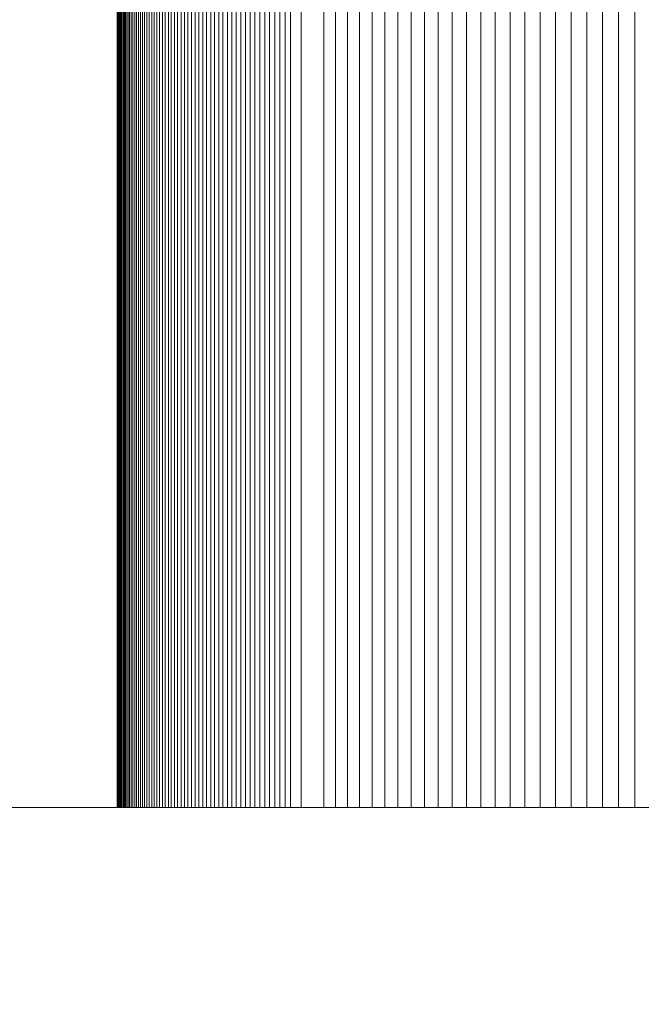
# Model space of a CAD drawing. Header units: inches. Extents: x -412 to -304, y -62 to 18.
# Tile 19 of 256: x -362.9673 to -362.8945, y -42.7702 to -42.6549. Entities that reach past the tile are written whole.
import ezdxf

# ---------------------------------------------------------------- set-up
doc = ezdxf.new("R2010")
doc.units = ezdxf.units.IN
doc.header["$LTSCALE"] = 32
doc.header["$MEASUREMENT"] = 0
for name, color, linetype, lineweight in [('Black', 7, 'Continuous', 18), ('Drawing', 7, 'Continuous', 18), ('None', 7, 'Continuous', 18), ('SolidLine', 7, 'Continuous', 15), ('Wood_1-H', 7, 'Continuous', 13)]:
    doc.layers.add(name, color=color, linetype=linetype, lineweight=lineweight)

# ---------------------------------------------------------------- blocks, each defined once
blk = doc.blocks.new('Group-20')
at = {"layer": 'Black'}
for points in [[(-34.54794, 16.53613, 28.9791), (34.54794, 16.53613, 28.9791), (34.54794, -16.53613, 28.9791), (-34.54794, -16.53613, 28.9791)], [(-34.54794, 16.53613, 27.70079), (34.54794, 16.53613, 27.70079), (34.54794, -16.53613, 27.70079), (-34.54794, -16.53613, 27.70079)]]:
    blk.add_3dface(points, dxfattribs=at)
at = {"layer": 'Wood_1-H'}
for points in [[(-35.96494, 17.95313, 28.99879), (35.96494, 17.95313, 28.99879), (35.96494, -17.95313, 28.99879), (-35.96494, -17.95313, 28.99879)], [(-35.96494, 17.95313, 28.9791), (35.96494, 17.95313, 28.9791), (35.96494, -17.95313, 28.9791), (-35.96494, -17.95313, 28.9791)]]:
    blk.add_3dface(points, dxfattribs=at)
blk = doc.blocks.new('MpHtAdjTrough-1095 (3D)')
at = {"layer": 'Black'}
for points, invisible_edges in [([(17.24409, -4.82239, -0.1893), (17.24409, -4.76584, -0.19505), (17.24409, -4.72325, -0.1754), (17.24409, -4.82239, -0.1893)], 15), ([(17.24409, -4.82239, -0.1893), (17.24409, -4.72325, -0.1754), (17.24409, -4.79247, -0.00787), (17.24409, -4.82239, -0.1893)], 15), ([(17.24409, -4.82239, -0.1893), (17.24409, -4.79863, -0.19584), (17.24409, -4.76584, -0.19505), (17.24409, -4.82239, -0.1893)], 15), ([(17.24409, -4.77672, -0.00787), (17.24409, -4.78459, -0.00787), (17.24409, -4.88277, -0.10536), (17.24409, -4.88181, -0.11381)], 10), ([(17.24409, -4.77672, -0.00787), (17.24409, -4.85583, -0.16635), (17.24409, -4.8497, -0.17224), (17.24409, -4.84309, -0.17758)], 9), ([(17.24409, -4.77672, -0.00787), (17.24409, -4.87085, -0.14582), (17.24409, -4.86644, -0.15309), (17.24409, -4.86142, -0.15995)], 9), ([(17.24409, -4.88181, -0.11381), (17.24409, -4.88012, -0.12214), (17.24409, -4.77672, -0.00787)], 10), ([(17.24409, -4.86142, -0.15995), (17.24409, -4.85583, -0.16635), (17.24409, -4.77672, -0.00787)], 10), ([(17.24409, -4.88012, -0.12214), (17.24409, -4.87772, -0.13029), (17.24409, -4.77672, -0.00787)], 10), ([(17.24409, -4.77672, -0.00787), (17.24409, -4.83604, -0.18233), (17.24409, -4.82861, -0.18646), (17.24409, -4.82085, -0.18993)], 9), ([(17.24409, -4.87772, -0.13029), (17.24409, -4.87462, -0.13821), (17.24409, -4.87085, -0.14582), (17.24409, -4.77672, -0.00787)], 12), ([(17.24409, -4.84309, -0.17758), (17.24409, -4.83604, -0.18233), (17.24409, -4.77672, -0.00787)], 10), ([(17.24409, -4.88277, -0.10536), (17.24409, -4.78459, -0.00787), (17.24409, -4.79308, -0.00037), (17.24409, -4.80151, -0.00147)], 11), ([(17.24409, -4.86333, -0.03937), (17.24409, -4.82239, -0.1893), (17.24409, -4.79247, -0.00787), (17.24409, -4.86333, -0.03937)], 15), ([(17.24409, -4.86333, -0.03937), (17.24409, -4.79247, -0.00787), (17.24409, -4.79247), (17.24409, -4.86333, -0.03937)], 13), ([(17.24409, -4.86333, -0.03937), (17.24409, -4.79247), (17.24409, -5.31609), (17.24409, -4.86333, -0.03937)], 13), ([(17.24409, -4.82239, -0.1893), (17.24409, -4.81071, -0.19332), (17.24409, -4.79863, -0.19584), (17.24409, -4.82239, -0.1893)], 15), ([(17.24409, -4.80151, -0.00147), (17.24409, -4.80982, -0.00329), (17.24409, -4.88277, -0.10536)], 10), ([(17.24409, -4.88277, -0.10536), (17.24409, -4.80982, -0.00329), (17.24409, -4.81793, -0.00582), (17.24409, -4.8258, -0.00904)], 9), ([(17.24409, -4.82239, -0.1893), (17.24409, -4.81855, -0.19081), (17.24409, -4.81071, -0.19332), (17.24409, -4.82239, -0.1893)], 15), ([(-17.24409, -4.8258, -0.00904), (17.24409, -4.8258, -0.00904), (17.24409, -4.81793, -0.00582), (-17.24409, -4.81793, -0.00582)], 5), ([(17.24409, -4.82239, -0.1893), (17.24409, -4.82048, -0.19007), (17.24409, -4.81855, -0.19081), (17.24409, -4.82239, -0.1893)], 12), ([(-17.24409, -4.82085, -0.18993), (17.24409, -4.82085, -0.18993), (17.24409, -4.82861, -0.18646), (-17.24409, -4.82861, -0.18646)], 5), ([(17.24409, -4.82616, -0.18764), (17.24409, -4.82428, -0.18849), (17.24409, -4.82239, -0.1893), (17.24409, -4.82616, -0.18764)], 12), ([(17.24409, -4.82985, -0.18583), (17.24409, -4.82616, -0.18764), (17.24409, -4.82239, -0.1893), (17.24409, -4.82985, -0.18583)], 15), ([(17.24409, -4.83525, -0.18282), (17.24409, -4.82985, -0.18583), (17.24409, -4.82239, -0.1893), (17.24409, -4.83525, -0.18282)], 15), ([(17.24409, -4.84541, -0.17581), (17.24409, -4.83525, -0.18282), (17.24409, -4.82239, -0.1893), (17.24409, -4.84541, -0.17581)], 15), ([(17.24409, -4.85882, -0.16306), (17.24409, -4.84541, -0.17581), (17.24409, -4.82239, -0.1893), (17.24409, -4.85882, -0.16306)], 15), ([(17.24409, -4.87739, -0.13123), (17.24409, -4.85882, -0.16306), (17.24409, -4.82239, -0.1893), (17.24409, -4.87739, -0.13123)], 15), ([(17.24409, -4.86333, -0.03937), (17.24409, -4.87739, -0.13123), (17.24409, -4.82239, -0.1893), (17.24409, -4.86333, -0.03937)], 15), ([(-17.24409, -4.83335, -0.01293), (17.24409, -4.83335, -0.01293), (17.24409, -4.8258, -0.00904), (-17.24409, -4.8258, -0.00904)], 5), ([(17.24409, -4.8258, -0.00904), (17.24409, -4.83335, -0.01293), (17.24409, -4.84055, -0.01745), (17.24409, -4.88277, -0.10536)], 12), ([(17.24409, -4.82985, -0.18583), (17.24409, -4.82801, -0.18675), (17.24409, -4.82616, -0.18764), (17.24409, -4.82985, -0.18583)], 12), ([(-17.24409, -4.82861, -0.18646), (17.24409, -4.82861, -0.18646), (17.24409, -4.83604, -0.18233), (-17.24409, -4.83604, -0.18233)], 5), ([(17.24409, -4.83525, -0.18282), (17.24409, -4.83167, -0.18486), (17.24409, -4.82985, -0.18583), (17.24409, -4.83525, -0.18282)], 13), ([(17.24409, -4.83525, -0.18282), (17.24409, -4.83347, -0.18386), (17.24409, -4.83167, -0.18486), (17.24409, -4.83525, -0.18282)], 12), ([(-17.24409, -4.84055, -0.01745), (17.24409, -4.84055, -0.01745), (17.24409, -4.83335, -0.01293), (-17.24409, -4.83335, -0.01293)], 5), ([(-17.24409, -4.83604, -0.18233), (17.24409, -4.83604, -0.18233), (17.24409, -4.84309, -0.17758), (-17.24409, -4.84309, -0.17758)], 5), ([(17.24409, -4.83873, -0.18062), (17.24409, -4.837, -0.18174), (17.24409, -4.83525, -0.18282), (17.24409, -4.83873, -0.18062)], 12), ([(17.24409, -4.84212, -0.17829), (17.24409, -4.83873, -0.18062), (17.24409, -4.83525, -0.18282), (17.24409, -4.84212, -0.17829)], 15), ([(17.24409, -4.84541, -0.17581), (17.24409, -4.84212, -0.17829), (17.24409, -4.83525, -0.18282), (17.24409, -4.84541, -0.17581)], 15), ([(17.24409, -4.84212, -0.17829), (17.24409, -4.84044, -0.17947), (17.24409, -4.83873, -0.18062), (17.24409, -4.84212, -0.17829)], 12), ([(-17.24409, -4.84733, -0.02258), (17.24409, -4.84733, -0.02258), (17.24409, -4.84055, -0.01745), (-17.24409, -4.84055, -0.01745)], 5), ([(17.24409, -4.84055, -0.01745), (17.24409, -4.86931, -0.04831), (17.24409, -4.87331, -0.05581), (17.24409, -4.87666, -0.06362)], 9), ([(17.24409, -4.84055, -0.01745), (17.24409, -4.84733, -0.02258), (17.24409, -4.85364, -0.02828)], 8), ([(17.24409, -4.87666, -0.06362), (17.24409, -4.87932, -0.0717), (17.24409, -4.84055, -0.01745)], 10), ([(17.24409, -4.85364, -0.02828), (17.24409, -4.85943, -0.0345), (17.24409, -4.86467, -0.04119), (17.24409, -4.84055, -0.01745)], 12), ([(17.24409, -4.84055, -0.01745), (17.24409, -4.88127, -0.07997), (17.24409, -4.8825, -0.08838), (17.24409, -4.88301, -0.09686)], 9), ([(17.24409, -4.86467, -0.04119), (17.24409, -4.86931, -0.04831), (17.24409, -4.84055, -0.01745)], 10), ([(17.24409, -4.87932, -0.0717), (17.24409, -4.88127, -0.07997), (17.24409, -4.84055, -0.01745)], 10), ([(17.24409, -4.88301, -0.09686), (17.24409, -4.88277, -0.10536), (17.24409, -4.84055, -0.01745)], 10), ([(17.24409, -4.84541, -0.17581), (17.24409, -4.84378, -0.17707), (17.24409, -4.84212, -0.17829), (17.24409, -4.84541, -0.17581)], 12), ([(-17.24409, -4.84309, -0.17758), (17.24409, -4.84309, -0.17758), (17.24409, -4.8497, -0.17224), (-17.24409, -4.8497, -0.17224)], 5), ([(17.24409, -4.8486, -0.1732), (17.24409, -4.84702, -0.17452), (17.24409, -4.84541, -0.17581), (17.24409, -4.8486, -0.1732)], 12), ([(17.24409, -4.85167, -0.17046), (17.24409, -4.8486, -0.1732), (17.24409, -4.84541, -0.17581), (17.24409, -4.85167, -0.17046)], 15), ([(17.24409, -4.85882, -0.16306), (17.24409, -4.85167, -0.17046), (17.24409, -4.84541, -0.17581), (17.24409, -4.85882, -0.16306)], 15), ([(-17.24409, -4.85364, -0.02828), (17.24409, -4.85364, -0.02828), (17.24409, -4.84733, -0.02258), (-17.24409, -4.84733, -0.02258)], 5), ([(17.24409, -4.85167, -0.17046), (17.24409, -4.85015, -0.17184), (17.24409, -4.8486, -0.1732), (17.24409, -4.85167, -0.17046)], 12), ([(-17.24409, -4.8497, -0.17224), (17.24409, -4.8497, -0.17224), (17.24409, -4.85583, -0.16635), (-17.24409, -4.85583, -0.16635)], 5), ([(17.24409, -4.85462, -0.16759), (17.24409, -4.85316, -0.16904), (17.24409, -4.85167, -0.17046), (17.24409, -4.85462, -0.16759)], 12), ([(17.24409, -4.85882, -0.16306), (17.24409, -4.85462, -0.16759), (17.24409, -4.85167, -0.17046), (17.24409, -4.85882, -0.16306)], 15), ([(-17.24409, -4.85943, -0.0345), (17.24409, -4.85943, -0.0345), (17.24409, -4.85364, -0.02828), (-17.24409, -4.85364, -0.02828)], 5), ([(17.24409, -4.85745, -0.1646), (17.24409, -4.85605, -0.16611), (17.24409, -4.85462, -0.16759), (17.24409, -4.85745, -0.1646)], 12), ([(17.24409, -4.85882, -0.16306), (17.24409, -4.85745, -0.1646), (17.24409, -4.85462, -0.16759), (17.24409, -4.85882, -0.16306)], 14), ([(-17.24409, -4.85583, -0.16635), (17.24409, -4.85583, -0.16635), (17.24409, -4.86142, -0.15995), (-17.24409, -4.86142, -0.15995)], 5), ([(17.24409, -4.86397, -0.15663), (17.24409, -4.86146, -0.1599), (17.24409, -4.85882, -0.16306), (17.24409, -4.86397, -0.15663)], 13), ([(17.24409, -4.87161, -0.14442), (17.24409, -4.86397, -0.15663), (17.24409, -4.85882, -0.16306), (17.24409, -4.87161, -0.14442)], 15), ([(17.24409, -4.87739, -0.13123), (17.24409, -4.87161, -0.14442), (17.24409, -4.85882, -0.16306), (17.24409, -4.87739, -0.13123)], 15), ([(-17.24409, -4.86467, -0.04119), (17.24409, -4.86467, -0.04119), (17.24409, -4.85943, -0.0345), (-17.24409, -4.85943, -0.0345)], 5), ([(-17.24409, -4.86142, -0.15995), (17.24409, -4.86142, -0.15995), (17.24409, -4.86644, -0.15309), (-17.24409, -4.86644, -0.15309)], 5), ([(17.24409, -4.86397, -0.15663), (17.24409, -4.86273, -0.15827), (17.24409, -4.86146, -0.1599), (17.24409, -4.86397, -0.15663)], 12), ([(17.24409, -4.86333, -0.03937), (17.24409, -4.86455, -0.04103), (17.24409, -4.86573, -0.04272), (17.24409, -4.86333, -0.03937)], 12), ([(17.24409, -4.86333, -0.03937), (17.24409, -4.86573, -0.04272), (17.24409, -4.86907, -0.04791), (17.24409, -4.86333, -0.03937)], 15), ([(17.24409, -4.86333, -0.03937), (17.24409, -4.86907, -0.04791), (17.24409, -4.87388, -0.05701), (17.24409, -4.86333, -0.03937)], 15), ([(17.24409, -4.86333, -0.03937), (17.24409, -4.87388, -0.05701), (17.24409, -4.88204, -0.08456), (17.24409, -4.86333, -0.03937)], 15), ([(17.24409, -4.86333, -0.03937), (17.24409, -4.88204, -0.08456), (17.24409, -4.87739, -0.13123), (17.24409, -4.86333, -0.03937)], 15), ([(17.24409, -5.31609), (17.24409, -5.31609, -0.03937), (17.24409, -4.86333, -0.03937), (17.24409, -5.31609)], 12), ([(-17.24409, -4.86931, -0.04831), (17.24409, -4.86931, -0.04831), (17.24409, -4.86467, -0.04119), (-17.24409, -4.86467, -0.04119)], 5), ([(17.24409, -4.86746, -0.15153), (17.24409, -4.86517, -0.15495), (17.24409, -4.86397, -0.15663), (17.24409, -4.86746, -0.15153)], 13), ([(17.24409, -4.87161, -0.14442), (17.24409, -4.86746, -0.15153), (17.24409, -4.86397, -0.15663), (17.24409, -4.87161, -0.14442)], 15), ([(17.24409, -4.86746, -0.15153), (17.24409, -4.86633, -0.15326), (17.24409, -4.86517, -0.15495), (17.24409, -4.86746, -0.15153)], 12), ([(17.24409, -4.86573, -0.04272), (17.24409, -4.86688, -0.04443), (17.24409, -4.86907, -0.04791), (17.24409, -4.86573, -0.04272)], 14), ([(-17.24409, -4.86644, -0.15309), (17.24409, -4.86644, -0.15309), (17.24409, -4.87085, -0.14582), (-17.24409, -4.87085, -0.14582)], 5), ([(17.24409, -4.86688, -0.04443), (17.24409, -4.86799, -0.04616), (17.24409, -4.86907, -0.04791), (17.24409, -4.86688, -0.04443)], 12), ([(17.24409, -4.87161, -0.14442), (17.24409, -4.86855, -0.14979), (17.24409, -4.86746, -0.15153), (17.24409, -4.87161, -0.14442)], 13), ([(-17.24409, -4.87331, -0.05581), (17.24409, -4.87331, -0.05581), (17.24409, -4.86931, -0.04831), (-17.24409, -4.86931, -0.04831)], 5), ([(17.24409, -4.87063, -0.14623), (17.24409, -4.86961, -0.14802), (17.24409, -4.86855, -0.14979), (17.24409, -4.87063, -0.14623)], 12), ([(17.24409, -4.87161, -0.14442), (17.24409, -4.87063, -0.14623), (17.24409, -4.86855, -0.14979), (17.24409, -4.87161, -0.14442)], 14), ([(17.24409, -4.86907, -0.04791), (17.24409, -4.87011, -0.04969), (17.24409, -4.87207, -0.05331), (17.24409, -4.86907, -0.04791)], 14), ([(17.24409, -4.86907, -0.04791), (17.24409, -4.87207, -0.05331), (17.24409, -4.87388, -0.05701), (17.24409, -4.86907, -0.04791)], 15), ([(17.24409, -4.87011, -0.04969), (17.24409, -4.87111, -0.05149), (17.24409, -4.87207, -0.05331), (17.24409, -4.87011, -0.04969)], 12), ([(-17.24409, -4.87085, -0.14582), (17.24409, -4.87085, -0.14582), (17.24409, -4.87462, -0.13821), (-17.24409, -4.87462, -0.13821)], 5), ([(17.24409, -4.87346, -0.14074), (17.24409, -4.87255, -0.14259), (17.24409, -4.87161, -0.14442), (17.24409, -4.87346, -0.14074)], 12), ([(17.24409, -4.87432, -0.13887), (17.24409, -4.87346, -0.14074), (17.24409, -4.87161, -0.14442), (17.24409, -4.87432, -0.13887)], 14), ([(17.24409, -4.87739, -0.13123), (17.24409, -4.87432, -0.13887), (17.24409, -4.87161, -0.14442), (17.24409, -4.87739, -0.13123)], 15), ([(17.24409, -4.87207, -0.05331), (17.24409, -4.873, -0.05515), (17.24409, -4.87388, -0.05701), (17.24409, -4.87207, -0.05331)], 12), ([(-17.24409, -4.87666, -0.06362), (17.24409, -4.87666, -0.06362), (17.24409, -4.87331, -0.05581), (-17.24409, -4.87331, -0.05581)], 5), ([(17.24409, -4.87388, -0.05701), (17.24409, -4.87473, -0.05889), (17.24409, -4.87554, -0.06078), (17.24409, -4.87388, -0.05701)], 12), ([(17.24409, -4.87388, -0.05701), (17.24409, -4.87554, -0.06078), (17.24409, -4.87703, -0.06462), (17.24409, -4.87388, -0.05701)], 15), ([(17.24409, -4.87388, -0.05701), (17.24409, -4.87703, -0.06462), (17.24409, -4.87897, -0.07048), (17.24409, -4.87388, -0.05701)], 15), ([(17.24409, -4.87388, -0.05701), (17.24409, -4.87897, -0.07048), (17.24409, -4.88204, -0.08456), (17.24409, -4.87388, -0.05701)], 15), ([(-17.24409, -4.87462, -0.13821), (17.24409, -4.87462, -0.13821), (17.24409, -4.87772, -0.13029), (-17.24409, -4.87772, -0.13029)], 5), ([(17.24409, -4.87594, -0.13508), (17.24409, -4.87515, -0.13699), (17.24409, -4.87432, -0.13887), (17.24409, -4.87594, -0.13508)], 12), ([(17.24409, -4.87739, -0.13123), (17.24409, -4.87594, -0.13508), (17.24409, -4.87432, -0.13887), (17.24409, -4.87739, -0.13123)], 15), ([(17.24409, -4.87554, -0.06078), (17.24409, -4.8763, -0.06269), (17.24409, -4.87703, -0.06462), (17.24409, -4.87554, -0.06078)], 12), ([(17.24409, -4.87739, -0.13123), (17.24409, -4.87668, -0.13316), (17.24409, -4.87594, -0.13508), (17.24409, -4.87739, -0.13123)], 12), ([(-17.24409, -4.87932, -0.0717), (17.24409, -4.87932, -0.0717), (17.24409, -4.87666, -0.06362), (-17.24409, -4.87666, -0.06362)], 5), ([(17.24409, -4.87703, -0.06462), (17.24409, -4.87772, -0.06656), (17.24409, -4.87897, -0.07048), (17.24409, -4.87703, -0.06462)], 14), ([(17.24409, -4.87868, -0.12732), (17.24409, -4.87806, -0.12928), (17.24409, -4.87739, -0.13123), (17.24409, -4.87868, -0.12732)], 12), ([(17.24409, -4.87926, -0.12535), (17.24409, -4.87868, -0.12732), (17.24409, -4.87739, -0.13123), (17.24409, -4.87926, -0.12535)], 14), ([(17.24409, -4.88118, -0.11734), (17.24409, -4.87926, -0.12535), (17.24409, -4.87739, -0.13123), (17.24409, -4.88118, -0.11734)], 15), ([(17.24409, -4.88279, -0.1051), (17.24409, -4.88118, -0.11734), (17.24409, -4.87739, -0.13123), (17.24409, -4.88279, -0.1051)], 15), ([(17.24409, -4.88204, -0.08456), (17.24409, -4.88279, -0.1051), (17.24409, -4.87739, -0.13123), (17.24409, -4.88204, -0.08456)], 15), ([(-17.24409, -4.87772, -0.13029), (17.24409, -4.87772, -0.13029), (17.24409, -4.88012, -0.12214), (-17.24409, -4.88012, -0.12214)], 5), ([(17.24409, -4.87772, -0.06656), (17.24409, -4.87836, -0.06852), (17.24409, -4.87897, -0.07048), (17.24409, -4.87772, -0.06656)], 12), ([(-17.24409, -4.88127, -0.07997), (17.24409, -4.88127, -0.07997), (17.24409, -4.87932, -0.0717), (-17.24409, -4.87932, -0.0717)], 5), ([(17.24409, -4.87897, -0.07048), (17.24409, -4.87953, -0.07246), (17.24409, -4.88005, -0.07446), (17.24409, -4.87897, -0.07048)], 12), ([(17.24409, -4.87897, -0.07048), (17.24409, -4.88005, -0.07446), (17.24409, -4.88097, -0.07847), (17.24409, -4.87897, -0.07048)], 15), ([(17.24409, -4.87897, -0.07048), (17.24409, -4.88097, -0.07847), (17.24409, -4.88204, -0.08456), (17.24409, -4.87897, -0.07048)], 15), ([(17.24409, -4.88031, -0.12136), (17.24409, -4.87981, -0.12336), (17.24409, -4.87926, -0.12535), (17.24409, -4.88031, -0.12136)], 12), ([(17.24409, -4.88118, -0.11734), (17.24409, -4.88031, -0.12136), (17.24409, -4.87926, -0.12535), (17.24409, -4.88118, -0.11734)], 15), ([(-17.24409, -4.88012, -0.12214), (17.24409, -4.88012, -0.12214), (17.24409, -4.88181, -0.11381), (-17.24409, -4.88181, -0.11381)], 5), ([(17.24409, -4.88005, -0.07446), (17.24409, -4.88054, -0.07646), (17.24409, -4.88097, -0.07847), (17.24409, -4.88005, -0.07446)], 12), ([(17.24409, -4.88118, -0.11734), (17.24409, -4.88077, -0.11935), (17.24409, -4.88031, -0.12136), (17.24409, -4.88118, -0.11734)], 12), ([(17.24409, -4.88097, -0.07847), (17.24409, -4.88137, -0.08049), (17.24409, -4.88172, -0.08252), (17.24409, -4.88097, -0.07847)], 12), ([(17.24409, -4.88097, -0.07847), (17.24409, -4.88172, -0.08252), (17.24409, -4.88204, -0.08456), (17.24409, -4.88097, -0.07847)], 13), ([(-17.24409, -4.8825, -0.08838), (17.24409, -4.8825, -0.08838), (17.24409, -4.88127, -0.07997), (-17.24409, -4.88127, -0.07997)], 5), ([(-17.24409, -4.88181, -0.11381), (17.24409, -4.88181, -0.11381), (17.24409, -4.88277, -0.10536), (-17.24409, -4.88277, -0.10536)], 5), ([(17.24409, -4.88189, -0.11328), (17.24409, -4.88156, -0.11531), (17.24409, -4.88118, -0.11734), (17.24409, -4.88189, -0.11328)], 12), ([(17.24409, -4.88218, -0.11124), (17.24409, -4.88189, -0.11328), (17.24409, -4.88118, -0.11734), (17.24409, -4.88218, -0.11124)], 14), ([(17.24409, -4.88279, -0.1051), (17.24409, -4.88218, -0.11124), (17.24409, -4.88118, -0.11734), (17.24409, -4.88279, -0.1051)], 15), ([(17.24409, -4.88204, -0.08456), (17.24409, -4.8823, -0.0866), (17.24409, -4.88253, -0.08864), (17.24409, -4.88204, -0.08456)], 12), ([(17.24409, -4.88204, -0.08456), (17.24409, -4.88253, -0.08864), (17.24409, -4.88295, -0.09481), (17.24409, -4.88204, -0.08456)], 15), ([(17.24409, -4.88204, -0.08456), (17.24409, -4.88295, -0.09481), (17.24409, -4.88279, -0.1051), (17.24409, -4.88204, -0.08456)], 15), ([(17.24409, -4.88263, -0.10715), (17.24409, -4.88243, -0.1092), (17.24409, -4.88218, -0.11124), (17.24409, -4.88263, -0.10715)], 12), ([(17.24409, -4.88279, -0.1051), (17.24409, -4.88263, -0.10715), (17.24409, -4.88218, -0.11124), (17.24409, -4.88279, -0.1051)], 14), ([(-17.24409, -4.88301, -0.09686), (17.24409, -4.88301, -0.09686), (17.24409, -4.8825, -0.08838), (-17.24409, -4.8825, -0.08838)], 5), ([(-17.24409, -4.88277, -0.10536), (17.24409, -4.88277, -0.10536), (17.24409, -4.88301, -0.09686), (-17.24409, -4.88301, -0.09686)], 5), ([(17.24409, -4.88253, -0.08864), (17.24409, -4.88271, -0.09069), (17.24409, -4.88295, -0.09481), (17.24409, -4.88253, -0.08864)], 14), ([(17.24409, -4.88271, -0.09069), (17.24409, -4.88285, -0.09275), (17.24409, -4.88295, -0.09481), (17.24409, -4.88271, -0.09069)], 12), ([(17.24409, -4.88298, -0.10098), (17.24409, -4.88291, -0.10304), (17.24409, -4.88279, -0.1051), (17.24409, -4.88298, -0.10098)], 12), ([(17.24409, -4.88302, -0.09892), (17.24409, -4.88298, -0.10098), (17.24409, -4.88279, -0.1051), (17.24409, -4.88302, -0.09892)], 14), ([(17.24409, -4.88295, -0.09481), (17.24409, -4.88302, -0.09892), (17.24409, -4.88279, -0.1051), (17.24409, -4.88295, -0.09481)], 15), ([(17.24409, -4.88295, -0.09481), (17.24409, -4.88301, -0.09686), (17.24409, -4.88302, -0.09892), (17.24409, -4.88295, -0.09481)], 12)]:
    blk.add_3dface(points, dxfattribs=dict(at, invisible_edges=invisible_edges))
for points in [[(-17.24409, -5.31609), (17.24409, -5.31609), (17.24409, -4.79247), (-17.24409, -4.79247)], [(-17.24409, -4.82048, -0.19007), (17.24409, -4.82048, -0.19007), (17.24409, -4.82239, -0.1893), (-17.24409, -4.82239, -0.1893)], [(-17.24409, -4.82239, -0.1893), (17.24409, -4.82239, -0.1893), (17.24409, -4.82428, -0.18849), (-17.24409, -4.82428, -0.18849)], [(-17.24409, -4.82428, -0.18849), (17.24409, -4.82428, -0.18849), (17.24409, -4.82616, -0.18764), (-17.24409, -4.82616, -0.18764)], [(-17.24409, -4.82616, -0.18764), (17.24409, -4.82616, -0.18764), (17.24409, -4.82801, -0.18675), (-17.24409, -4.82801, -0.18675)], [(-17.24409, -4.82801, -0.18675), (17.24409, -4.82801, -0.18675), (17.24409, -4.82985, -0.18583), (-17.24409, -4.82985, -0.18583)], [(-17.24409, -4.82985, -0.18583), (17.24409, -4.82985, -0.18583), (17.24409, -4.83167, -0.18486), (-17.24409, -4.83167, -0.18486)], [(-17.24409, -4.83167, -0.18486), (17.24409, -4.83167, -0.18486), (17.24409, -4.83347, -0.18386), (-17.24409, -4.83347, -0.18386)], [(-17.24409, -4.83347, -0.18386), (17.24409, -4.83347, -0.18386), (17.24409, -4.83525, -0.18282), (-17.24409, -4.83525, -0.18282)], [(-17.24409, -4.83525, -0.18282), (17.24409, -4.83525, -0.18282), (17.24409, -4.837, -0.18174), (-17.24409, -4.837, -0.18174)], [(-17.24409, -4.837, -0.18174), (17.24409, -4.837, -0.18174), (17.24409, -4.83873, -0.18062), (-17.24409, -4.83873, -0.18062)], [(-17.24409, -4.83873, -0.18062), (17.24409, -4.83873, -0.18062), (17.24409, -4.84044, -0.17947), (-17.24409, -4.84044, -0.17947)], [(-17.24409, -4.84044, -0.17947), (17.24409, -4.84044, -0.17947), (17.24409, -4.84212, -0.17829), (-17.24409, -4.84212, -0.17829)], [(-17.24409, -4.84212, -0.17829), (17.24409, -4.84212, -0.17829), (17.24409, -4.84378, -0.17707), (-17.24409, -4.84378, -0.17707)], [(-17.24409, -4.84378, -0.17707), (17.24409, -4.84378, -0.17707), (17.24409, -4.84541, -0.17581), (-17.24409, -4.84541, -0.17581)], [(-17.24409, -4.84541, -0.17581), (17.24409, -4.84541, -0.17581), (17.24409, -4.84702, -0.17452), (-17.24409, -4.84702, -0.17452)], [(-17.24409, -4.84702, -0.17452), (17.24409, -4.84702, -0.17452), (17.24409, -4.8486, -0.1732), (-17.24409, -4.8486, -0.1732)], [(-17.24409, -4.8486, -0.1732), (17.24409, -4.8486, -0.1732), (17.24409, -4.85015, -0.17184), (-17.24409, -4.85015, -0.17184)], [(-17.24409, -4.85015, -0.17184), (17.24409, -4.85015, -0.17184), (17.24409, -4.85167, -0.17046), (-17.24409, -4.85167, -0.17046)], [(-17.24409, -4.85167, -0.17046), (17.24409, -4.85167, -0.17046), (17.24409, -4.85316, -0.16904), (-17.24409, -4.85316, -0.16904)], [(-17.24409, -4.85316, -0.16904), (17.24409, -4.85316, -0.16904), (17.24409, -4.85462, -0.16759), (-17.24409, -4.85462, -0.16759)], [(-17.24409, -4.85462, -0.16759), (17.24409, -4.85462, -0.16759), (17.24409, -4.85605, -0.16611), (-17.24409, -4.85605, -0.16611)], [(-17.24409, -4.85605, -0.16611), (17.24409, -4.85605, -0.16611), (17.24409, -4.85745, -0.1646), (-17.24409, -4.85745, -0.1646)], [(-17.24409, -4.85745, -0.1646), (17.24409, -4.85745, -0.1646), (17.24409, -4.85882, -0.16306), (-17.24409, -4.85882, -0.16306)], [(-17.24409, -4.85882, -0.16306), (17.24409, -4.85882, -0.16306), (17.24409, -4.86146, -0.1599), (-17.24409, -4.86146, -0.1599)], [(-17.24409, -4.86146, -0.1599), (17.24409, -4.86146, -0.1599), (17.24409, -4.86273, -0.15827), (-17.24409, -4.86273, -0.15827)], [(-17.24409, -4.86273, -0.15827), (17.24409, -4.86273, -0.15827), (17.24409, -4.86397, -0.15663), (-17.24409, -4.86397, -0.15663)], [(-17.24409, -4.86333, -0.03937), (17.24409, -4.86333, -0.03937), (17.24409, -5.31609, -0.03937), (-17.24409, -5.31609, -0.03937)], [(-17.24409, -4.86455, -0.04103), (17.24409, -4.86455, -0.04103), (17.24409, -4.86333, -0.03937), (-17.24409, -4.86333, -0.03937)], [(-17.24409, -4.86397, -0.15663), (17.24409, -4.86397, -0.15663), (17.24409, -4.86517, -0.15495), (-17.24409, -4.86517, -0.15495)], [(-17.24409, -4.86573, -0.04272), (17.24409, -4.86573, -0.04272), (17.24409, -4.86455, -0.04103), (-17.24409, -4.86455, -0.04103)], [(-17.24409, -4.86517, -0.15495), (17.24409, -4.86517, -0.15495), (17.24409, -4.86633, -0.15326), (-17.24409, -4.86633, -0.15326)], [(-17.24409, -4.86688, -0.04443), (17.24409, -4.86688, -0.04443), (17.24409, -4.86573, -0.04272), (-17.24409, -4.86573, -0.04272)], [(-17.24409, -4.86633, -0.15326), (17.24409, -4.86633, -0.15326), (17.24409, -4.86746, -0.15153), (-17.24409, -4.86746, -0.15153)], [(-17.24409, -4.86799, -0.04616), (17.24409, -4.86799, -0.04616), (17.24409, -4.86688, -0.04443), (-17.24409, -4.86688, -0.04443)], [(-17.24409, -4.86746, -0.15153), (17.24409, -4.86746, -0.15153), (17.24409, -4.86855, -0.14979), (-17.24409, -4.86855, -0.14979)], [(-17.24409, -4.86907, -0.04791), (17.24409, -4.86907, -0.04791), (17.24409, -4.86799, -0.04616), (-17.24409, -4.86799, -0.04616)], [(-17.24409, -4.86855, -0.14979), (17.24409, -4.86855, -0.14979), (17.24409, -4.86961, -0.14802), (-17.24409, -4.86961, -0.14802)], [(-17.24409, -4.87011, -0.04969), (17.24409, -4.87011, -0.04969), (17.24409, -4.86907, -0.04791), (-17.24409, -4.86907, -0.04791)], [(-17.24409, -4.86961, -0.14802), (17.24409, -4.86961, -0.14802), (17.24409, -4.87063, -0.14623), (-17.24409, -4.87063, -0.14623)], [(-17.24409, -4.87111, -0.05149), (17.24409, -4.87111, -0.05149), (17.24409, -4.87011, -0.04969), (-17.24409, -4.87011, -0.04969)], [(-17.24409, -4.87063, -0.14623), (17.24409, -4.87063, -0.14623), (17.24409, -4.87161, -0.14442), (-17.24409, -4.87161, -0.14442)], [(-17.24409, -4.87207, -0.05331), (17.24409, -4.87207, -0.05331), (17.24409, -4.87111, -0.05149), (-17.24409, -4.87111, -0.05149)], [(-17.24409, -4.87161, -0.14442), (17.24409, -4.87161, -0.14442), (17.24409, -4.87255, -0.14259), (-17.24409, -4.87255, -0.14259)], [(-17.24409, -4.873, -0.05515), (17.24409, -4.873, -0.05515), (17.24409, -4.87207, -0.05331), (-17.24409, -4.87207, -0.05331)], [(-17.24409, -4.87255, -0.14259), (17.24409, -4.87255, -0.14259), (17.24409, -4.87346, -0.14074), (-17.24409, -4.87346, -0.14074)], [(-17.24409, -4.87388, -0.05701), (17.24409, -4.87388, -0.05701), (17.24409, -4.873, -0.05515), (-17.24409, -4.873, -0.05515)], [(-17.24409, -4.87346, -0.14074), (17.24409, -4.87346, -0.14074), (17.24409, -4.87432, -0.13887), (-17.24409, -4.87432, -0.13887)], [(-17.24409, -4.87473, -0.05889), (17.24409, -4.87473, -0.05889), (17.24409, -4.87388, -0.05701), (-17.24409, -4.87388, -0.05701)], [(-17.24409, -4.87432, -0.13887), (17.24409, -4.87432, -0.13887), (17.24409, -4.87515, -0.13699), (-17.24409, -4.87515, -0.13699)], [(-17.24409, -4.87554, -0.06078), (17.24409, -4.87554, -0.06078), (17.24409, -4.87473, -0.05889), (-17.24409, -4.87473, -0.05889)], [(-17.24409, -4.87515, -0.13699), (17.24409, -4.87515, -0.13699), (17.24409, -4.87594, -0.13508), (-17.24409, -4.87594, -0.13508)], [(-17.24409, -4.8763, -0.06269), (17.24409, -4.8763, -0.06269), (17.24409, -4.87554, -0.06078), (-17.24409, -4.87554, -0.06078)], [(-17.24409, -4.87594, -0.13508), (17.24409, -4.87594, -0.13508), (17.24409, -4.87668, -0.13316), (-17.24409, -4.87668, -0.13316)], [(-17.24409, -4.87703, -0.06462), (17.24409, -4.87703, -0.06462), (17.24409, -4.8763, -0.06269), (-17.24409, -4.8763, -0.06269)], [(-17.24409, -4.87668, -0.13316), (17.24409, -4.87668, -0.13316), (17.24409, -4.87739, -0.13123), (-17.24409, -4.87739, -0.13123)], [(-17.24409, -4.87772, -0.06656), (17.24409, -4.87772, -0.06656), (17.24409, -4.87703, -0.06462), (-17.24409, -4.87703, -0.06462)], [(-17.24409, -4.87739, -0.13123), (17.24409, -4.87739, -0.13123), (17.24409, -4.87806, -0.12928), (-17.24409, -4.87806, -0.12928)], [(-17.24409, -4.87836, -0.06852), (17.24409, -4.87836, -0.06852), (17.24409, -4.87772, -0.06656), (-17.24409, -4.87772, -0.06656)], [(-17.24409, -4.87806, -0.12928), (17.24409, -4.87806, -0.12928), (17.24409, -4.87868, -0.12732), (-17.24409, -4.87868, -0.12732)], [(-17.24409, -4.87897, -0.07048), (17.24409, -4.87897, -0.07048), (17.24409, -4.87836, -0.06852), (-17.24409, -4.87836, -0.06852)], [(-17.24409, -4.87868, -0.12732), (17.24409, -4.87868, -0.12732), (17.24409, -4.87926, -0.12535), (-17.24409, -4.87926, -0.12535)], [(-17.24409, -4.87953, -0.07246), (17.24409, -4.87953, -0.07246), (17.24409, -4.87897, -0.07048), (-17.24409, -4.87897, -0.07048)], [(-17.24409, -4.87926, -0.12535), (17.24409, -4.87926, -0.12535), (17.24409, -4.87981, -0.12336), (-17.24409, -4.87981, -0.12336)], [(-17.24409, -4.88005, -0.07446), (17.24409, -4.88005, -0.07446), (17.24409, -4.87953, -0.07246), (-17.24409, -4.87953, -0.07246)], [(-17.24409, -4.87981, -0.12336), (17.24409, -4.87981, -0.12336), (17.24409, -4.88031, -0.12136), (-17.24409, -4.88031, -0.12136)], [(-17.24409, -4.88054, -0.07646), (17.24409, -4.88054, -0.07646), (17.24409, -4.88005, -0.07446), (-17.24409, -4.88005, -0.07446)], [(-17.24409, -4.88031, -0.12136), (17.24409, -4.88031, -0.12136), (17.24409, -4.88077, -0.11935), (-17.24409, -4.88077, -0.11935)], [(-17.24409, -4.88097, -0.07847), (17.24409, -4.88097, -0.07847), (17.24409, -4.88054, -0.07646), (-17.24409, -4.88054, -0.07646)], [(-17.24409, -4.88077, -0.11935), (17.24409, -4.88077, -0.11935), (17.24409, -4.88118, -0.11734), (-17.24409, -4.88118, -0.11734)], [(-17.24409, -4.88137, -0.08049), (17.24409, -4.88137, -0.08049), (17.24409, -4.88097, -0.07847), (-17.24409, -4.88097, -0.07847)], [(-17.24409, -4.88118, -0.11734), (17.24409, -4.88118, -0.11734), (17.24409, -4.88156, -0.11531), (-17.24409, -4.88156, -0.11531)], [(-17.24409, -4.88172, -0.08252), (17.24409, -4.88172, -0.08252), (17.24409, -4.88137, -0.08049), (-17.24409, -4.88137, -0.08049)], [(-17.24409, -4.88156, -0.11531), (17.24409, -4.88156, -0.11531), (17.24409, -4.88189, -0.11328), (-17.24409, -4.88189, -0.11328)], [(-17.24409, -4.88204, -0.08456), (17.24409, -4.88204, -0.08456), (17.24409, -4.88172, -0.08252), (-17.24409, -4.88172, -0.08252)], [(-17.24409, -4.88189, -0.11328), (17.24409, -4.88189, -0.11328), (17.24409, -4.88218, -0.11124), (-17.24409, -4.88218, -0.11124)], [(-17.24409, -4.8823, -0.0866), (17.24409, -4.8823, -0.0866), (17.24409, -4.88204, -0.08456), (-17.24409, -4.88204, -0.08456)], [(-17.24409, -4.88218, -0.11124), (17.24409, -4.88218, -0.11124), (17.24409, -4.88243, -0.1092), (-17.24409, -4.88243, -0.1092)], [(-17.24409, -4.88253, -0.08864), (17.24409, -4.88253, -0.08864), (17.24409, -4.8823, -0.0866), (-17.24409, -4.8823, -0.0866)], [(-17.24409, -4.88243, -0.1092), (17.24409, -4.88243, -0.1092), (17.24409, -4.88263, -0.10715), (-17.24409, -4.88263, -0.10715)], [(-17.24409, -4.88271, -0.09069), (17.24409, -4.88271, -0.09069), (17.24409, -4.88253, -0.08864), (-17.24409, -4.88253, -0.08864)], [(-17.24409, -4.88263, -0.10715), (17.24409, -4.88263, -0.10715), (17.24409, -4.88279, -0.1051), (-17.24409, -4.88279, -0.1051)], [(-17.24409, -4.88285, -0.09275), (17.24409, -4.88285, -0.09275), (17.24409, -4.88271, -0.09069), (-17.24409, -4.88271, -0.09069)], [(-17.24409, -4.88279, -0.1051), (17.24409, -4.88279, -0.1051), (17.24409, -4.88291, -0.10304), (-17.24409, -4.88291, -0.10304)], [(-17.24409, -4.88295, -0.09481), (17.24409, -4.88295, -0.09481), (17.24409, -4.88285, -0.09275), (-17.24409, -4.88285, -0.09275)], [(-17.24409, -4.88291, -0.10304), (17.24409, -4.88291, -0.10304), (17.24409, -4.88298, -0.10098), (-17.24409, -4.88298, -0.10098)], [(-17.24409, -4.88301, -0.09686), (17.24409, -4.88301, -0.09686), (17.24409, -4.88295, -0.09481), (-17.24409, -4.88295, -0.09481)], [(-17.24409, -4.88298, -0.10098), (17.24409, -4.88298, -0.10098), (17.24409, -4.88302, -0.09892), (-17.24409, -4.88302, -0.09892)], [(-17.24409, -4.88302, -0.09892), (17.24409, -4.88302, -0.09892), (17.24409, -4.88301, -0.09686), (-17.24409, -4.88301, -0.09686)]]:
    blk.add_3dface(points, dxfattribs=at)
blk = doc.blocks.new('Group-23')
at = {"layer": 'None'}
blk.add_blockref('Group-20', (0, 0), dxfattribs=at)
at = {"layer": 'SolidLine', "color": 7}
blk.add_blockref('MpHtAdjTrough-1095 (3D)', (0, 0, 27.70079), dxfattribs=at)
blk = doc.blocks.new('MP Ht Adju Rect Table (3D)')
at = {"layer": 'None'}
blk.add_blockref('Group-23', (0, 0), dxfattribs=at)
at = {"layer": 'Drawing', "color": 0, "flags": 1}
for tag in ['Tag', 'Catalog', 'Option1', 'Option2', 'Option3', 'Option4', 'Option5', 'Option6', 'Option7', 'Option8', 'Option9', 'Option10', 'Option11', 'Option12', 'Custom', 'FinishGroup', 'Discount', 'Item2', 'Item3', 'Item6', 'Item9', 'Item10', 'Item12', 'Item13', 'Item16', 'Item19', 'Item20', 'Item21', 'Item22', 'Item23', 'Item24', 'Item25', 'Item8', 'Item18', 'Item1', 'Item4', 'Item5', 'Item7', 'Item11', 'Item14', 'Item15', 'Item17']:
    blk.add_attdef(tag, (-16.60664, -46.53056), '', height=0.00709, dxfattribs=at)

msp = doc.modelspace()

# ---------------------------------------------------------------- block references
at = {"layer": 'Drawing', "rotation": 270}
msp.add_blockref('MP Ht Adju Rect Table (3D)', (-358.07283, -25.50309), dxfattribs=at)

doc.saveas('drawing.dxf')
